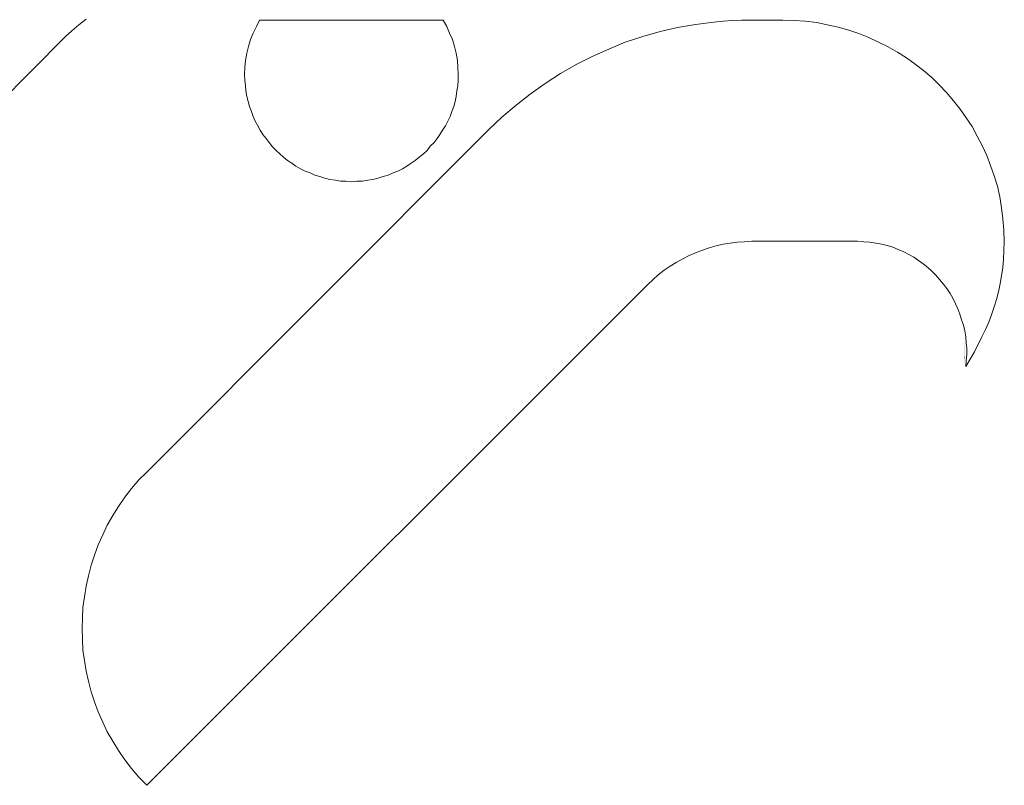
# Model space of a CAD drawing. Extents: x 256490 to 7565828, y -103950 to 5881792.
# Tile 41 of 101: x 268400 to 268504, y -72455 to -72375. Entities that reach past the tile are written whole.
import ezdxf

# ---------------------------------------------------------------- set-up
doc = ezdxf.new("R2010")
doc.units = 0
doc.header["$MEASUREMENT"] = 0
doc.layers.add('1__logo', color=7, linetype='Continuous')
doc.layers.add('linii', color=7, linetype='Continuous', lineweight=15)

# ---------------------------------------------------------------- blocks, each defined once
blk = doc.blocks.new('GFGDGD')
at = {"color": 0, "linetype": 'ByBlock', "lineweight": -2}
for points in [[(30922.15, -10395.35, 0), (30922.1, -10392.83, 0), (30922.15, -10392.2, 0)], [(30922.1, -10394.72, 0), (30922.06, -10393.46, 0), (30922.1, -10392.83, 0)], [(30922.1, -10394.72, 0), (30922.1, -10392.83, 0), (30922.15, -10395.35, 0)], [(30922.06, -10394.09, 0), (30922.06, -10393.46, 0), (30922.1, -10394.72, 0)]]:
    blk.add_solid(points, dxfattribs=at)
at = {"layer": '1__logo', "color": 0, "linetype": 'ByBlock', "lineweight": -2}
for p, q in [((30937.7, -10359.01, 0), (30936.59, -10359.25, 0)), ((30937.7, -10359.01, 0), (30936.59, -10359.25, 0)), ((30938.91, -10358.86, 0), (30937.7, -10359.01, 0)), ((30938.91, -10358.86, 0), (30937.7, -10359.01, 0)), ((30940.07, -10358.81, 0), (30938.91, -10358.86, 0)), ((30940.07, -10358.81, 0), (30938.91, -10358.86, 0)), ((30941.28, -10358.76, 0), (30940.07, -10358.81, 0)), ((30941.28, -10358.76, 0), (30940.07, -10358.81, 0)), ((30944.67, -10358.76, 0), (30941.28, -10358.76, 0)), ((30944.67, -10358.76, 0), (30941.28, -10358.76, 0)), ((30945.63, -10358.76, 0), (30944.67, -10358.76, 0)), ((30945.63, -10358.76, 0), (30944.67, -10358.76, 0)), ((30946.6, -10358.81, 0), (30945.63, -10358.76, 0)), ((30946.6, -10358.81, 0), (30945.63, -10358.76, 0)), ((30947.57, -10358.86, 0), (30946.6, -10358.81, 0)), ((30947.57, -10358.86, 0), (30946.6, -10358.81, 0)), ((30948.54, -10358.96, 0), (30947.57, -10358.86, 0)), ((30948.54, -10358.96, 0), (30947.57, -10358.86, 0)), ((30950.47, -10359.2, 0), (30948.54, -10358.96, 0)), ((30950.47, -10359.2, 0), (30948.54, -10358.96, 0)), ((30977.07, -10358.76, 0), (30976.68, -10359.44, 0)), ((30996.41, -10358.76, 0), (30977.07, -10358.76, 0)), ((30996.75, -10359.44, 0), (30996.41, -10358.76, 0)), ((31014.69, -10358.67, 0), (31015.46, -10359.25, 0)), ((30933.25, -10360.17, 0), (30932.19, -10360.6, 0)), ((30933.25, -10360.17, 0), (30932.19, -10360.6, 0)), ((30934.32, -10359.83, 0), (30933.25, -10360.17, 0)), ((30934.32, -10359.83, 0), (30933.25, -10360.17, 0)), ((30935.43, -10359.49, 0), (30934.32, -10359.83, 0)), ((30935.43, -10359.49, 0), (30934.32, -10359.83, 0)), ((30936.59, -10359.25, 0), (30935.43, -10359.49, 0)), ((30936.59, -10359.25, 0), (30935.43, -10359.49, 0)), ((30952.36, -10359.54, 0), (30950.47, -10359.2, 0)), ((30952.36, -10359.54, 0), (30950.47, -10359.2, 0)), ((30954.19, -10359.97, 0), (30952.36, -10359.54, 0)), ((30954.19, -10359.97, 0), (30952.36, -10359.54, 0)), ((30956.03, -10360.5, 0), (30954.19, -10359.97, 0)), ((30956.03, -10360.5, 0), (30954.19, -10359.97, 0)), ((30976.39, -10360.12, 0), (30976.1, -10360.79, 0)), ((30976.68, -10359.44, 0), (30976.39, -10360.12, 0)), ((30997.09, -10360.12, 0), (30996.75, -10359.44, 0)), ((30997.09, -10360.12, 0), (30996.75, -10359.44, 0)), ((30997.38, -10360.79, 0), (30997.09, -10360.12, 0)), ((30997.38, -10360.79, 0), (30997.09, -10360.12, 0)), ((31015.46, -10359.25, 0), (31016.19, -10359.88, 0)), ((31016.19, -10359.88, 0), (31016.87, -10360.5, 0)), ((30931.18, -10361.08, 0), (30930.16, -10361.57, 0)), ((30931.18, -10361.08, 0), (30930.16, -10361.57, 0)), ((30932.19, -10360.6, 0), (30931.18, -10361.08, 0)), ((30932.19, -10360.6, 0), (30931.18, -10361.08, 0)), ((30957.87, -10361.08, 0), (30956.03, -10360.5, 0)), ((30957.87, -10361.08, 0), (30956.03, -10360.5, 0)), ((30959.61, -10361.81, 0), (30957.87, -10361.08, 0)), ((30959.61, -10361.81, 0), (30957.87, -10361.08, 0)), ((30976.1, -10360.79, 0), (30975.86, -10361.52, 0)), ((30997.57, -10361.52, 0), (30997.38, -10360.79, 0)), ((30997.57, -10361.52, 0), (30997.38, -10360.79, 0)), ((31016.87, -10360.5, 0), (31035.92, -10379.61, 0)), ((30929.19, -10362.15, 0), (30928.23, -10362.73, 0)), ((30929.19, -10362.15, 0), (30928.23, -10362.73, 0)), ((30930.16, -10361.57, 0), (30929.19, -10362.15, 0)), ((30930.16, -10361.57, 0), (30929.19, -10362.15, 0)), ((30961.35, -10362.58, 0), (30959.61, -10361.81, 0)), ((30961.35, -10362.58, 0), (30959.61, -10361.81, 0)), ((30975.71, -10362.25, 0), (30975.57, -10363.02, 0)), ((30975.86, -10361.52, 0), (30975.71, -10362.25, 0)), ((30997.76, -10362.25, 0), (30997.57, -10361.52, 0)), ((30997.76, -10362.25, 0), (30997.57, -10361.52, 0)), ((30997.91, -10363.02, 0), (30997.76, -10362.25, 0)), ((30997.91, -10363.02, 0), (30997.76, -10362.25, 0)), ((30928.23, -10362.73, 0), (30927.31, -10363.41, 0)), ((30928.23, -10362.73, 0), (30927.31, -10363.41, 0)), ((30963.04, -10363.45, 0), (30961.35, -10362.58, 0)), ((30963.04, -10363.45, 0), (30961.35, -10362.58, 0)), ((30975.57, -10363.02, 0), (30975.52, -10363.74, 0)), ((30997.96, -10363.74, 0), (30997.91, -10363.02, 0)), ((30997.96, -10363.74, 0), (30997.91, -10363.02, 0)), ((30926.44, -10364.08, 0), (30925.57, -10364.81, 0)), ((30926.44, -10364.08, 0), (30925.57, -10364.81, 0)), ((30927.31, -10363.41, 0), (30926.44, -10364.08, 0)), ((30927.31, -10363.41, 0), (30926.44, -10364.08, 0)), ((30964.69, -10364.37, 0), (30963.04, -10363.45, 0)), ((30964.69, -10364.37, 0), (30963.04, -10363.45, 0)), ((30975.52, -10363.74, 0), (30975.47, -10364.52, 0)), ((30998.01, -10364.52, 0), (30997.96, -10363.74, 0)), ((30998.01, -10364.52, 0), (30997.96, -10363.74, 0)), ((30925.57, -10364.81, 0), (30924.79, -10365.58, 0)), ((30925.57, -10364.81, 0), (30924.79, -10365.58, 0)), ((30966.33, -10365.44, 0), (30964.69, -10364.37, 0)), ((30966.33, -10365.44, 0), (30964.69, -10364.37, 0)), ((30975.47, -10364.52, 0), (30975.47, -10365.1, 0)), ((30975.47, -10365.1, 0), (30975.52, -10365.68, 0)), ((30997.91, -10365.68, 0), (30997.96, -10365.1, 0)), ((30997.91, -10365.68, 0), (30997.96, -10365.1, 0)), ((30997.96, -10365.1, 0), (30998.01, -10364.52, 0)), ((30997.96, -10365.1, 0), (30998.01, -10364.52, 0)), ((30924.02, -10366.4, 0), (30923.29, -10367.27, 0)), ((30924.02, -10366.4, 0), (30923.29, -10367.27, 0)), ((30924.79, -10365.58, 0), (30924.02, -10366.4, 0)), ((30924.79, -10365.58, 0), (30924.02, -10366.4, 0)), ((30967.88, -10366.55, 0), (30966.33, -10365.44, 0)), ((30967.88, -10366.55, 0), (30966.33, -10365.44, 0)), ((30975.52, -10365.68, 0), (30975.62, -10366.21, 0)), ((30975.62, -10366.21, 0), (30975.71, -10366.79, 0)), ((30997.76, -10366.79, 0), (30997.86, -10366.21, 0)), ((30997.76, -10366.79, 0), (30997.86, -10366.21, 0)), ((30997.86, -10366.21, 0), (30997.91, -10365.68, 0)), ((30997.86, -10366.21, 0), (30997.91, -10365.68, 0)), ((30923.29, -10367.27, 0), (30922.57, -10368.14, 0)), ((30923.29, -10367.27, 0), (30922.57, -10368.14, 0)), ((30969.38, -10367.71, 0), (30967.88, -10366.55, 0)), ((30969.38, -10367.71, 0), (30967.88, -10366.55, 0)), ((30975.71, -10366.79, 0), (30975.81, -10367.32, 0)), ((30975.81, -10367.32, 0), (30975.95, -10367.85, 0)), ((30997.47, -10367.85, 0), (30997.62, -10367.32, 0)), ((30997.47, -10367.85, 0), (30997.62, -10367.32, 0)), ((30997.62, -10367.32, 0), (30997.76, -10366.79, 0)), ((30997.62, -10367.32, 0), (30997.76, -10366.79, 0)), ((30922.57, -10368.14, 0), (30921.94, -10369.06, 0)), ((30922.57, -10368.14, 0), (30921.94, -10369.06, 0)), ((30970.88, -10368.97, 0), (30969.38, -10367.71, 0)), ((30970.88, -10368.97, 0), (30969.38, -10367.71, 0)), ((30975.95, -10367.85, 0), (30976.15, -10368.39, 0)), ((30976.15, -10368.39, 0), (30976.34, -10368.92, 0)), ((30997.09, -10368.92, 0), (30997.28, -10368.39, 0)), ((30997.09, -10368.92, 0), (30997.28, -10368.39, 0)), ((30997.28, -10368.39, 0), (30997.47, -10367.85, 0)), ((30997.28, -10368.39, 0), (30997.47, -10367.85, 0)), ((30921.94, -10369.06, 0), (30921.31, -10369.98, 0)), ((30921.94, -10369.06, 0), (30921.31, -10369.98, 0)), ((30972.28, -10370.32, 0), (30970.88, -10368.97, 0)), ((30972.28, -10370.32, 0), (30970.88, -10368.97, 0)), ((30976.34, -10368.92, 0), (30976.58, -10369.4, 0)), ((30976.58, -10369.4, 0), (30976.83, -10369.89, 0)), ((30996.6, -10369.89, 0), (30996.89, -10369.4, 0)), ((30996.89, -10369.4, 0), (30997.09, -10368.92, 0)), ((30996.89, -10369.4, 0), (30997.09, -10368.92, 0)), ((30921.31, -10369.98, 0), (30920.78, -10371, 0)), ((30921.31, -10369.98, 0), (30920.78, -10371, 0)), ((31008.31, -10406.4, 0), (30972.28, -10370.32, 0)), ((31008.31, -10406.4, 0), (30972.28, -10370.32, 0)), ((30976.83, -10369.89, 0), (30977.12, -10370.37, 0)), ((30977.12, -10370.37, 0), (30977.41, -10370.8, 0)), ((30996.07, -10370.8, 0), (30996.36, -10370.37, 0)), ((30996.36, -10370.37, 0), (30996.6, -10369.89, 0)), ((30920.78, -10371, 0), (30920.25, -10371.97, 0)), ((30920.78, -10371, 0), (30920.25, -10371.97, 0)), ((30977.41, -10370.8, 0), (30977.7, -10371.24, 0)), ((30977.7, -10371.24, 0), (30978.03, -10371.67, 0)), ((30995.39, -10371.67, 0), (30995.73, -10371.24, 0)), ((30995.73, -10371.24, 0), (30996.07, -10370.8, 0)), ((30920.25, -10371.97, 0), (30919.76, -10373.03, 0)), ((30920.25, -10371.97, 0), (30919.76, -10373.03, 0)), ((30978.03, -10371.67, 0), (30978.42, -10372.06, 0)), ((30978.42, -10372.06, 0), (30978.76, -10372.5, 0)), ((30978.76, -10372.5, 0), (30979.15, -10372.84, 0)), ((30994.28, -10372.84, 0), (30994.67, -10372.5, 0)), ((30994.67, -10372.5, 0), (30995.06, -10372.11, 0)), ((30995.06, -10372.11, 0), (30995.39, -10371.67, 0)), ((30919.76, -10373.03, 0), (30919.38, -10374.09, 0)), ((30919.76, -10373.03, 0), (30919.38, -10374.09, 0)), ((30979.15, -10372.84, 0), (30979.58, -10373.22, 0)), ((30979.58, -10373.22, 0), (30980.02, -10373.56, 0)), ((30980.02, -10373.56, 0), (30980.45, -10373.85, 0)), ((30993.03, -10373.85, 0), (30993.46, -10373.56, 0)), ((30993.46, -10373.56, 0), (30993.9, -10373.22, 0)), ((30993.9, -10373.22, 0), (30994.28, -10372.84, 0)), ((30919.38, -10374.09, 0), (30918.99, -10375.16, 0)), ((30919.38, -10374.09, 0), (30918.99, -10375.16, 0)), ((30980.45, -10373.85, 0), (30980.89, -10374.14, 0)), ((30980.89, -10374.14, 0), (30981.37, -10374.43, 0)), ((30981.37, -10374.43, 0), (30981.85, -10374.67, 0)), ((30981.85, -10374.67, 0), (30982.34, -10374.87, 0)), ((30991.09, -10374.87, 0), (30991.62, -10374.67, 0)), ((30991.62, -10374.67, 0), (30992.11, -10374.43, 0)), ((30992.11, -10374.43, 0), (30992.59, -10374.14, 0)), ((30992.59, -10374.14, 0), (30993.03, -10373.85, 0)), ((30918.99, -10375.16, 0), (30918.65, -10376.27, 0)), ((30918.99, -10375.16, 0), (30918.65, -10376.27, 0)), ((30982.34, -10374.87, 0), (30982.87, -10375.11, 0)), ((30982.87, -10375.11, 0), (30983.4, -10375.25, 0)), ((30983.4, -10375.25, 0), (30983.93, -10375.4, 0)), ((30983.93, -10375.4, 0), (30984.47, -10375.54, 0)), ((30984.47, -10375.54, 0), (30985, -10375.64, 0)), ((30985, -10375.64, 0), (30985.58, -10375.74, 0)), ((30985.58, -10375.74, 0), (30986.16, -10375.74, 0)), ((30986.16, -10375.74, 0), (30986.74, -10375.79, 0)), ((30986.74, -10375.79, 0), (30987.32, -10375.74, 0)), ((30987.32, -10375.74, 0), (30987.9, -10375.74, 0)), ((30987.9, -10375.74, 0), (30988.43, -10375.64, 0)), ((30988.43, -10375.64, 0), (30989.01, -10375.54, 0)), ((30989.01, -10375.54, 0), (30989.54, -10375.4, 0)), ((30989.54, -10375.4, 0), (30990.08, -10375.25, 0)), ((30990.08, -10375.25, 0), (30990.61, -10375.11, 0)), ((30990.61, -10375.11, 0), (30991.09, -10374.87, 0)), ((30918.65, -10376.27, 0), (30918.41, -10377.38, 0)), ((30918.65, -10376.27, 0), (30918.41, -10377.38, 0)), ((30986.74, -10375.79, 0), (30986.74, -10375.79, 0)), ((30918.41, -10377.38, 0), (30918.22, -10378.54, 0)), ((30918.41, -10377.38, 0), (30918.22, -10378.54, 0)), ((30918.22, -10378.54, 0), (30918.07, -10379.7, 0)), ((30918.22, -10378.54, 0), (30918.07, -10379.7, 0)), ((30918.07, -10379.7, 0), (30917.97, -10380.91, 0)), ((30918.07, -10379.7, 0), (30917.97, -10380.91, 0)), ((30917.97, -10380.91, 0), (30917.93, -10382.12, 0)), ((30917.97, -10380.91, 0), (30917.93, -10382.12, 0)), ((30917.93, -10382.12, 0), (30917.97, -10383.04, 0)), ((30917.93, -10382.12, 0), (30917.97, -10383.04, 0)), ((30928.52, -10383.18, 0), (30929.1, -10382.94, 0)), ((30928.52, -10383.18, 0), (30929.1, -10382.94, 0)), ((30929.1, -10382.94, 0), (30929.68, -10382.7, 0)), ((30929.1, -10382.94, 0), (30929.68, -10382.7, 0)), ((30929.68, -10382.7, 0), (30930.26, -10382.51, 0)), ((30929.68, -10382.7, 0), (30930.26, -10382.51, 0)), ((30930.26, -10382.51, 0), (30930.84, -10382.36, 0)), ((30930.26, -10382.51, 0), (30930.84, -10382.36, 0)), ((30930.84, -10382.36, 0), (30931.47, -10382.27, 0)), ((30930.84, -10382.36, 0), (30931.47, -10382.27, 0)), ((30931.47, -10382.27, 0), (30932.09, -10382.17, 0)), ((30931.47, -10382.27, 0), (30932.09, -10382.17, 0)), ((30932.09, -10382.17, 0), (30932.72, -10382.12, 0)), ((30932.09, -10382.17, 0), (30932.72, -10382.12, 0)), ((30932.72, -10382.12, 0), (30933.4, -10382.07, 0)), ((30932.72, -10382.12, 0), (30933.4, -10382.07, 0)), ((30933.4, -10382.07, 0), (30933.69, -10382.07, 0)), ((30933.4, -10382.07, 0), (30933.69, -10382.07, 0)), ((30933.69, -10382.07, 0), (30934.56, -10382.07, 0)), ((30933.69, -10382.07, 0), (30934.56, -10382.07, 0)), ((30934.56, -10382.07, 0), (30935.87, -10382.07, 0)), ((30934.56, -10382.07, 0), (30935.87, -10382.07, 0)), ((30935.87, -10382.07, 0), (30937.46, -10382.07, 0)), ((30935.87, -10382.07, 0), (30937.46, -10382.07, 0)), ((30937.46, -10382.07, 0), (30939.3, -10382.07, 0)), ((30937.46, -10382.07, 0), (30939.3, -10382.07, 0)), ((30939.3, -10382.07, 0), (30941.14, -10382.07, 0)), ((30939.3, -10382.07, 0), (30941.14, -10382.07, 0)), ((30941.14, -10382.07, 0), (30942.93, -10382.07, 0)), ((30941.14, -10382.07, 0), (30942.93, -10382.07, 0)), ((30942.93, -10382.07, 0), (30944.52, -10382.07, 0)), ((30942.93, -10382.07, 0), (30944.52, -10382.07, 0)), ((30944.52, -10382.07, 0), (30945.3, -10382.12, 0)), ((30944.52, -10382.07, 0), (30945.3, -10382.12, 0)), ((30945.3, -10382.12, 0), (30946.07, -10382.17, 0)), ((30945.3, -10382.12, 0), (30946.07, -10382.17, 0)), ((30946.07, -10382.17, 0), (30946.8, -10382.27, 0)), ((30946.07, -10382.17, 0), (30946.8, -10382.27, 0)), ((30946.8, -10382.27, 0), (30947.57, -10382.36, 0)), ((30946.8, -10382.27, 0), (30947.57, -10382.36, 0)), ((30947.57, -10382.36, 0), (30948.29, -10382.56, 0)), ((30947.57, -10382.36, 0), (30948.29, -10382.56, 0)), ((30948.29, -10382.56, 0), (30949.02, -10382.75, 0)), ((30948.29, -10382.56, 0), (30949.02, -10382.75, 0)), ((30949.02, -10382.75, 0), (30949.74, -10382.99, 0)), ((30949.02, -10382.75, 0), (30949.74, -10382.99, 0)), ((30949.74, -10382.99, 0), (30950.47, -10383.28, 0)), ((30949.74, -10382.99, 0), (30950.47, -10383.28, 0)), ((30917.97, -10383.04, 0), (30918.02, -10383.96, 0)), ((30917.97, -10383.04, 0), (30918.02, -10383.96, 0)), ((30918.02, -10383.96, 0), (30918.07, -10384.83, 0)), ((30918.02, -10383.96, 0), (30918.07, -10384.83, 0)), ((30926.97, -10384.1, 0), (30927.45, -10383.76, 0)), ((30926.97, -10384.1, 0), (30927.45, -10383.76, 0)), ((30927.45, -10383.76, 0), (30927.98, -10383.47, 0)), ((30927.45, -10383.76, 0), (30927.98, -10383.47, 0)), ((30927.98, -10383.47, 0), (30928.52, -10383.18, 0)), ((30927.98, -10383.47, 0), (30928.52, -10383.18, 0)), ((30950.47, -10383.28, 0), (30951.15, -10383.57, 0)), ((30950.47, -10383.28, 0), (30951.15, -10383.57, 0)), ((30951.15, -10383.57, 0), (30951.82, -10383.91, 0)), ((30951.15, -10383.57, 0), (30951.82, -10383.91, 0)), ((30951.82, -10383.91, 0), (30952.5, -10384.3, 0)), ((30951.82, -10383.91, 0), (30952.5, -10384.3, 0)), ((30918.07, -10384.83, 0), (30918.22, -10385.7, 0)), ((30918.07, -10384.83, 0), (30918.22, -10385.7, 0)), ((30925.57, -10385.22, 0), (30926, -10384.83, 0)), ((30925.57, -10385.22, 0), (30926, -10384.83, 0)), ((30926, -10384.83, 0), (30926.48, -10384.44, 0)), ((30926, -10384.83, 0), (30926.48, -10384.44, 0)), ((30926.48, -10384.44, 0), (30926.97, -10384.1, 0)), ((30926.48, -10384.44, 0), (30926.97, -10384.1, 0)), ((30952.5, -10384.3, 0), (30953.13, -10384.68, 0)), ((30952.5, -10384.3, 0), (30953.13, -10384.68, 0)), ((30953.13, -10384.68, 0), (30953.76, -10385.12, 0)), ((30953.13, -10384.68, 0), (30953.76, -10385.12, 0)), ((30918.22, -10385.7, 0), (30918.36, -10386.52, 0)), ((30918.22, -10385.7, 0), (30918.36, -10386.52, 0)), ((30924.36, -10386.57, 0), (30924.74, -10386.09, 0)), ((30924.36, -10386.57, 0), (30924.74, -10386.09, 0)), ((30924.74, -10386.09, 0), (30925.13, -10385.65, 0)), ((30924.74, -10386.09, 0), (30925.13, -10385.65, 0)), ((30925.13, -10385.65, 0), (30925.57, -10385.22, 0)), ((30925.13, -10385.65, 0), (30925.57, -10385.22, 0)), ((30953.76, -10385.12, 0), (30954.39, -10385.6, 0)), ((30953.76, -10385.12, 0), (30954.39, -10385.6, 0)), ((30954.39, -10385.6, 0), (30954.92, -10386.09, 0)), ((30954.39, -10385.6, 0), (30954.92, -10386.09, 0)), ((30954.92, -10386.09, 0), (30955.5, -10386.62, 0)), ((30954.92, -10386.09, 0), (30955.5, -10386.62, 0)), ((30918.36, -10386.52, 0), (30918.55, -10387.39, 0)), ((30918.36, -10386.52, 0), (30918.55, -10387.39, 0)), ((30923.63, -10387.58, 0), (30923.97, -10387.05, 0)), ((30923.63, -10387.58, 0), (30923.97, -10387.05, 0)), ((30923.97, -10387.05, 0), (30924.36, -10386.57, 0)), ((30923.97, -10387.05, 0), (30924.36, -10386.57, 0)), ((30955.5, -10386.62, 0), (31008.31, -10439.42, 0)), ((30955.5, -10386.62, 0), (31008.31, -10439.42, 0)), ((30918.55, -10387.39, 0), (30918.75, -10388.21, 0)), ((30918.55, -10387.39, 0), (30918.75, -10388.21, 0)), ((30918.75, -10388.21, 0), (30918.99, -10388.99, 0)), ((30918.75, -10388.21, 0), (30918.99, -10388.99, 0)), ((30923.05, -10388.65, 0), (30923.34, -10388.07, 0)), ((30923.05, -10388.65, 0), (30923.34, -10388.07, 0)), ((30923.34, -10388.07, 0), (30923.63, -10387.58, 0)), ((30923.34, -10388.07, 0), (30923.63, -10387.58, 0)), ((30918.99, -10388.99, 0), (30919.28, -10389.81, 0)), ((30918.99, -10388.99, 0), (30919.28, -10389.81, 0)), ((30922.62, -10389.76, 0), (30922.81, -10389.18, 0)), ((30922.62, -10389.76, 0), (30922.81, -10389.18, 0)), ((30922.81, -10389.18, 0), (30923.05, -10388.65, 0)), ((30922.81, -10389.18, 0), (30923.05, -10388.65, 0)), ((30919.28, -10389.81, 0), (30919.57, -10390.58, 0)), ((30919.28, -10389.81, 0), (30919.57, -10390.58, 0)), ((30922.42, -10390.34, 0), (30922.62, -10389.76, 0)), ((30922.42, -10390.34, 0), (30922.62, -10389.76, 0)), ((30919.57, -10390.58, 0), (30919.91, -10391.36, 0)), ((30919.57, -10390.58, 0), (30919.91, -10391.36, 0)), ((30922.08, -10391.5, 0), (30922.23, -10390.92, 0)), ((30922.08, -10391.5, 0), (30922.23, -10390.92, 0)), ((30922.23, -10390.92, 0), (30922.42, -10390.34, 0)), ((30922.23, -10390.92, 0), (30922.42, -10390.34, 0)), ((30919.91, -10391.36, 0), (30920.29, -10392.13, 0)), ((30919.91, -10391.36, 0), (30920.29, -10392.13, 0)), ((30920.29, -10392.13, 0), (30921.07, -10393.73, 0)), ((30920.29, -10392.13, 0), (30921.07, -10393.73, 0)), ((30921.94, -10392.76, 0), (30921.99, -10392.13, 0)), ((30921.94, -10392.76, 0), (30921.99, -10392.13, 0)), ((30921.99, -10392.13, 0), (30922.08, -10391.5, 0)), ((30921.99, -10392.13, 0), (30922.08, -10391.5, 0)), ((30921.89, -10393.39, 0), (30921.94, -10392.76, 0)), ((30921.89, -10393.39, 0), (30921.94, -10392.76, 0)), ((30921.89, -10394.02, 0), (30921.89, -10393.39, 0)), ((30921.89, -10394.02, 0), (30921.89, -10393.39, 0)), ((30921.07, -10393.73, 0), (30921.99, -10395.27, 0)), ((30921.07, -10393.73, 0), (30921.99, -10395.27, 0)), ((30921.94, -10394.64, 0), (30921.89, -10394.02, 0)), ((30921.94, -10394.64, 0), (30921.89, -10394.02, 0)), ((30921.99, -10395.27, 0), (30921.94, -10394.64, 0)), ((30921.99, -10395.27, 0), (30921.94, -10394.64, 0)), ((31009.13, -10407.22, 0), (31008.31, -10406.4, 0)), ((31009.13, -10407.22, 0), (31008.31, -10406.4, 0)), ((31009.9, -10408.14, 0), (31009.13, -10407.22, 0)), ((31009.9, -10408.14, 0), (31009.13, -10407.22, 0)), ((31010.63, -10409.06, 0), (31009.9, -10408.14, 0)), ((31010.63, -10409.06, 0), (31009.9, -10408.14, 0)), ((31011.3, -10410.02, 0), (31010.63, -10409.06, 0)), ((31011.3, -10410.02, 0), (31010.63, -10409.06, 0)), ((31011.88, -10410.99, 0), (31011.3, -10410.02, 0)), ((31011.88, -10410.99, 0), (31011.3, -10410.02, 0)), ((31012.47, -10412.01, 0), (31011.88, -10410.99, 0)), ((31012.47, -10412.01, 0), (31011.88, -10410.99, 0)), ((31012.95, -10413.02, 0), (31012.47, -10412.01, 0)), ((31012.95, -10413.02, 0), (31012.47, -10412.01, 0)), ((31013.43, -10414.08, 0), (31012.95, -10413.02, 0)), ((31013.43, -10414.08, 0), (31012.95, -10413.02, 0)), ((31013.82, -10415.15, 0), (31013.43, -10414.08, 0)), ((31013.82, -10415.15, 0), (31013.43, -10414.08, 0)), ((31014.16, -10416.21, 0), (31013.82, -10415.15, 0)), ((31014.16, -10416.21, 0), (31013.82, -10415.15, 0)), ((31014.45, -10417.32, 0), (31014.16, -10416.21, 0)), ((31014.45, -10417.32, 0), (31014.16, -10416.21, 0)), ((31014.69, -10418.44, 0), (31014.45, -10417.32, 0)), ((31014.69, -10418.44, 0), (31014.45, -10417.32, 0)), ((31014.88, -10419.55, 0), (31014.69, -10418.44, 0)), ((31014.88, -10419.55, 0), (31014.69, -10418.44, 0)), ((31015.03, -10420.66, 0), (31014.88, -10419.55, 0)), ((31015.03, -10420.66, 0), (31014.88, -10419.55, 0)), ((31015.08, -10421.77, 0), (31015.03, -10420.66, 0)), ((31015.08, -10421.77, 0), (31015.03, -10420.66, 0)), ((31015.12, -10422.89, 0), (31015.08, -10421.77, 0)), ((31015.12, -10422.89, 0), (31015.08, -10421.77, 0)), ((31015.08, -10424, 0), (31015.12, -10422.89, 0)), ((31015.08, -10424, 0), (31015.12, -10422.89, 0)), ((31015.03, -10425.16, 0), (31015.08, -10424, 0)), ((31015.03, -10425.16, 0), (31015.08, -10424, 0)), ((31014.88, -10426.27, 0), (31015.03, -10425.16, 0)), ((31014.88, -10426.27, 0), (31015.03, -10425.16, 0)), ((31014.69, -10427.38, 0), (31014.88, -10426.27, 0)), ((31014.69, -10427.38, 0), (31014.88, -10426.27, 0)), ((31014.45, -10428.45, 0), (31014.69, -10427.38, 0)), ((31014.45, -10428.45, 0), (31014.69, -10427.38, 0)), ((31014.16, -10429.56, 0), (31014.45, -10428.45, 0)), ((31014.16, -10429.56, 0), (31014.45, -10428.45, 0)), ((31013.82, -10430.62, 0), (31014.16, -10429.56, 0)), ((31013.82, -10430.62, 0), (31014.16, -10429.56, 0)), ((31013.43, -10431.69, 0), (31013.82, -10430.62, 0)), ((31013.43, -10431.69, 0), (31013.82, -10430.62, 0)), ((31012.95, -10432.75, 0), (31013.43, -10431.69, 0)), ((31012.95, -10432.75, 0), (31013.43, -10431.69, 0)), ((31012.47, -10433.77, 0), (31012.95, -10432.75, 0)), ((31012.47, -10433.77, 0), (31012.95, -10432.75, 0)), ((31011.88, -10434.78, 0), (31012.47, -10433.77, 0)), ((31011.88, -10434.78, 0), (31012.47, -10433.77, 0)), ((31011.3, -10435.75, 0), (31011.88, -10434.78, 0)), ((31011.3, -10435.75, 0), (31011.88, -10434.78, 0)), ((31010.63, -10436.72, 0), (31011.3, -10435.75, 0)), ((31010.63, -10436.72, 0), (31011.3, -10435.75, 0)), ((31009.9, -10437.64, 0), (31010.63, -10436.72, 0)), ((31009.9, -10437.64, 0), (31010.63, -10436.72, 0)), ((31009.13, -10438.55, 0), (31009.9, -10437.64, 0)), ((31009.13, -10438.55, 0), (31009.9, -10437.64, 0)), ((31008.31, -10439.42, 0), (31009.13, -10438.55, 0)), ((31008.31, -10439.42, 0), (31009.13, -10438.55, 0)), ((31008.31, -10439.42, 0), (31008.31, -10439.42, 0))]:
    blk.add_line(p, q, dxfattribs=at)

msp = doc.modelspace()

# ---------------------------------------------------------------- block references
at = {"layer": 'linii', "xscale": -1}
msp.add_blockref('GFGDGD', (299422.18, -62016.05, 0), dxfattribs=at)

doc.saveas('drawing.dxf')
